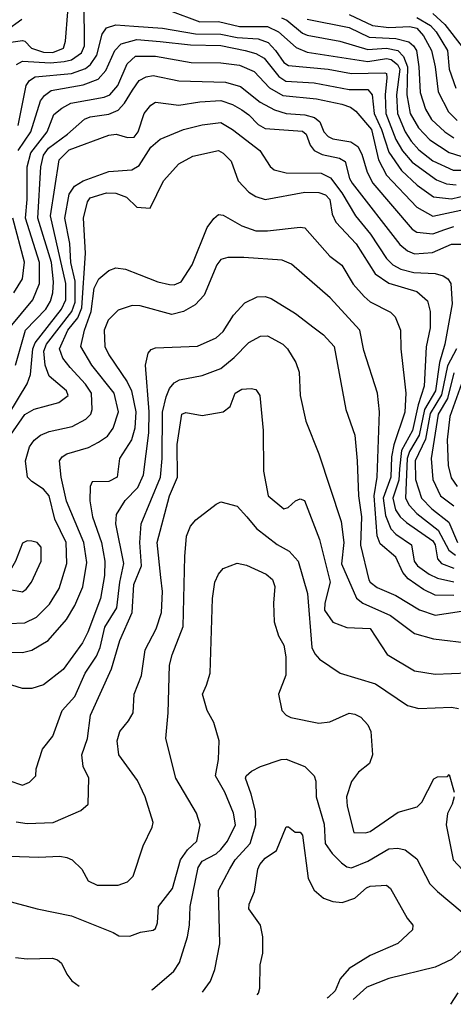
# Model space of a CAD drawing. Extents: x 501367 to 657802, y 482273 to 547541.
# Tile 67 of 256: x 546802 to 548662, y 485765 to 489986. Entities that reach past the tile are written whole.
import ezdxf

# ---------------------------------------------------------------- set-up
doc = ezdxf.new("R2010")
doc.units = 0

msp = doc.modelspace()

# ---------------------------------------------------------------- linework, layer by layer
at = {"layer": '0CON20XD'}
for points in [[(546789.4, 489795), (546815, 489808.4), (546935, 489801.5), (546993.3, 489806.7), (547025, 489814.5), (547067.3, 489845), (547080.9, 489875), (547079, 490065)], [(546745, 489886.8), (546815, 489896.7), (546825, 489894.3), (546852.5, 489865), (546905, 489846.7), (546945, 489845.1), (546990, 489865), (546998.7, 489895), (547009.4, 490020.6)], [(547445, 490026.1), (547575, 489977), (547655, 489979.4), (547745, 489957.9), (547865, 489956.8), (547912.4, 489935), (547987.7, 489867.7), (548035, 489847.6), (548295, 489806.7), (548375, 489820.1), (548395, 489815.6), (548423.3, 489795), (548432.1, 489775), (548418.3, 489665), (548422.8, 489585), (548455.5, 489505), (548481.6, 489465), (548515, 489428.7), (548575, 489381), (548661.2, 489341.2), (548745, 489341.5)], [(546745, 489940.3), (546811.1, 489988.9)], [(547925, 489994.6), (547948, 489985), (548015, 489929.4), (548035, 489920.6), (548175, 489893.7), (548295, 489858.9), (548375, 489863.8), (548423.7, 489853.7), (548448.4, 489828.4), (548466.3, 489785), (548463.5, 489665), (548476.9, 489585), (548512.8, 489522.8), (548561.5, 489471.5), (548645, 489417.4), (548695, 489401.5)], [(548035, 489988.1), (548215, 489953), (548301.9, 489911.9), (548415.6, 489905.6), (548471.1, 489891.1), (548491.6, 489875), (548503.8, 489853.8), (548514.2, 489785), (548520, 489675), (548542.8, 489602.8), (548568.7, 489558.7), (548626.4, 489505), (548665, 489480.2)], [(548215, 490008.4), (548315, 489961), (548385, 489952.8), (548475, 489957), (548505, 489950.1), (548535, 489917.7), (548568.4, 489855), (548584.2, 489785), (548597.5, 489677.5), (548642, 489592), (548679.1, 489555)], [(548505, 489996.5), (548565, 489961.6), (548588.6, 489935), (548637.7, 489855), (548644.6, 489775), (548672.5, 489692.5)], [(548575, 490013.4), (548625.9, 489965.9), (548699.9, 489869.9)], [(546796.5, 489533.5), (546829.8, 489705), (546845, 489726.1), (546868.8, 489741.2), (547025, 489755.1), (547085, 489777.6), (547106.3, 489793.7), (547133.8, 489835), (547156.2, 489923.8), (547175, 489952.2), (547215, 489964.4), (547291.9, 489958.1), (547415, 489950.8), (547556, 489926), (547665, 489924.6), (547735, 489910.7), (547824.9, 489904.9), (547868.1, 489888.1), (547899.6, 489855), (547935, 489803.1), (547955, 489790.7), (548125, 489774.1), (548225, 489755.2), (548369.1, 489759.1), (548375, 489756), (548377.1, 489737.1), (548370.3, 489665), (548372.9, 489585), (548415, 489472.5), (548443.9, 489423.9), (548485, 489375.6), (548589.6, 489299.6), (548633.4, 489283.4), (548675, 489278.3)], [(546796.4, 489425), (546850.2, 489505), (546891.1, 489638.9), (546908.1, 489661.9), (546937.8, 489682.2), (547075, 489706.8), (547138.7, 489731.3), (547172, 489768), (547209.8, 489855), (547236.9, 489883.1), (547305, 489901.9), (547405, 489892.6), (547535, 489878.1), (547665, 489876.1), (547770, 489855), (547815, 489841.6), (547850.9, 489820.9), (547913.2, 489743.2), (547943.3, 489723.3), (548065, 489715.8), (548215, 489687), (548295, 489687.5), (548314.6, 489664.6), (548323.1, 489585), (548354.3, 489515), (548385, 489418), (548439.9, 489339.9), (548507.1, 489277.1), (548577.2, 489227.2), (548655, 489218.2), (548725.4, 489235)], [(546761.2, 488668.8), (546858.5, 488785), (546887.8, 488855), (546887.3, 488945), (546826.8, 489135), (546834.9, 489215.1), (546835.1, 489355), (546850.1, 489415), (546920, 489505), (546949.5, 489580.5), (546982.7, 489607.3), (547021.9, 489628.1), (547165, 489654.4), (547189.7, 489665), (547223.6, 489705), (547262.8, 489797.2), (547299.7, 489830.3), (547385, 489830), (547537.3, 489802.7), (547665, 489801.3), (547745, 489791.2), (547807.7, 489765), (547873.8, 489693.8), (547931, 489661), (548075, 489646.6), (548184.3, 489624.3), (548220.8, 489610.8), (548244, 489594), (548311, 489515), (548341.5, 489385), (548375, 489319.4), (548505, 489182.5), (548575, 489143.7), (548735, 489178.1)], [(546785.1, 488504.9), (546827.7, 488655), (546914.7, 488745.3), (546935, 488780.4), (546944.2, 488815), (546947.1, 488862.9), (546939.2, 488945), (546880.1, 489135), (546892.5, 489355), (546903.9, 489405), (546925.6, 489435), (547006.8, 489495), (547079.8, 489560.2), (547105, 489570.2), (547185, 489581.7), (547225, 489598.9), (547252.1, 489627.9), (547285.7, 489684.3), (547315, 489726.2), (547345, 489741.2), (547375, 489747.5), (547485, 489723.9), (547685, 489718.7), (547749.5, 489699.5), (547833.1, 489633.1), (547895, 489600.4), (547945, 489584.1), (548025, 489578.9), (548067, 489567), (548089, 489549), (548107.4, 489505), (548126.1, 489485), (548145, 489476), (548222.3, 489462.3), (548252.9, 489442.9), (548270.5, 489410.5), (548292.4, 489332.4), (548317.7, 489285), (548485, 489087.9), (548505.6, 489075.6), (548575, 489068.9), (548626.4, 489086.4), (548665, 489100.5)], [(546755.5, 488295), (546833.8, 488425), (546848.7, 488465), (546859.4, 488575), (546868.2, 488601.8), (546981.3, 488745), (547000.6, 488785), (547000.8, 488855), (546935.1, 489145), (546971.4, 489385), (547015, 489428.9), (547185, 489491.8), (547215.8, 489495.8), (547265, 489481.5), (547292.9, 489482.9), (547310.7, 489505), (547336.2, 489585), (547365, 489620.4), (547385, 489633.1), (547485, 489620.3), (547575, 489634.8), (547665, 489640), (547715, 489622.4), (547755, 489600), (547785, 489578.9), (547825, 489537.8), (547855, 489520.6), (548015, 489508.4), (548031.1, 489495), (548048, 489448), (548065.5, 489425), (548099, 489409), (548173.5, 489393.5), (548198.4, 489378.4), (548217.2, 489305), (548227.7, 489285), (548432.1, 489022.1), (548465, 488995.3), (548495, 488982.4), (548572.2, 488987.8), (548655, 489023.8), (548695, 489024.7)], [(546762.3, 488205), (546825, 488294.1), (546865, 488317.1), (546970.8, 488345), (547010, 488375), (547002.7, 488395), (546928.3, 488458.3), (546912.3, 488505), (546906.2, 488565), (546917.8, 488595), (547026.3, 488735), (547040.7, 488775), (547040.5, 488865), (547021.7, 488945), (547016.9, 489026.9), (546996.4, 489135), (547015, 489239.1), (547037.5, 489272.5), (547075, 489295.3), (547185, 489335.3), (547282.8, 489342.8), (547315, 489361.2), (547365, 489440), (547405.2, 489474.8), (547505, 489516.2), (547585, 489535.8), (547665, 489545.2), (547715.2, 489515.2), (547831.8, 489425), (547877.2, 489357.2), (547893.5, 489343.5), (547945, 489329.5), (548095, 489328), (548135, 489308.1), (548184.1, 489244.1), (548243, 489145), (548307.1, 489067.1), (548375, 488962), (548402.7, 488935), (548437.4, 488917.4), (548492.5, 488902.5), (548585, 488899.1), (548618.3, 488888.3), (548638.5, 488875), (548651.8, 488855), (548657.7, 488767.7), (548625.8, 488595), (548603.1, 488516.9), (548585.9, 488395), (548538.8, 488315), (548516.2, 488205), (548474.3, 488135.7), (548464.4, 488105.6), (548457.6, 487935), (548473.3, 487905), (548505, 487869), (548597.7, 487797.7), (548642.9, 487712.9), (548671.2, 487691.2)], [(546755, 487397.5), (546825, 487400.3), (546874.6, 487425), (546929.7, 487480.3), (546971.8, 487548.2), (547004.8, 487655), (547001.2, 487745), (546952.6, 487845), (546929.5, 487945), (546905, 487974.1), (546855, 488006), (546836.2, 488025), (546827.4, 488095), (546845, 488155.6), (546865, 488183.6), (546891.1, 488205), (546928.6, 488221.4), (547027.1, 488242.9), (547086, 488274), (547107.5, 488295), (547113.3, 488315), (547110.5, 488385), (547085, 488424.1), (547018.4, 488495), (546987.1, 488535), (546972.5, 488575), (547008.4, 488655), (547051.2, 488708.8), (547069.5, 488750.5), (547085.2, 488985), (547075.7, 489135), (547092.7, 489205), (547105, 489222.7), (547175, 489244.1), (547215, 489242.6), (547260, 489225), (547305, 489182.9), (547361.7, 489178.3), (547419.2, 489295), (547485, 489368.6), (547545, 489401.5), (547655, 489425.4), (547675, 489414.5), (547709.6, 489379.6), (547738.9, 489295), (547785, 489247.7), (547815, 489228.4), (547855, 489215.9), (548025, 489246.5), (548085, 489245.2), (548113.9, 489235), (548132.3, 489215), (548143, 489153), (548158.1, 489118.1), (548245.4, 489025.4), (548326.4, 488896.4), (548385, 488857.6), (548505, 488821.8), (548551.4, 488781.4), (548562.9, 488735), (548562.9, 488665), (548546, 488584), (548537.8, 488415), (548512, 488335), (548487.8, 488225), (548440.5, 488139.5), (548431.2, 488061.2), (548428, 488012), (548403, 487935), (548414.3, 487885), (548434.7, 487854.7), (548461, 487831), (548575, 487753), (548584.8, 487735), (548594.8, 487674.8), (548612, 487655), (548665.1, 487635.1)], [(546735, 487274.7), (546815, 487273.9), (546855, 487283.1), (546925.2, 487324.8), (547002.7, 487415), (547038.6, 487475), (547072.5, 487555), (547090.5, 487659.5), (547077.1, 487745), (547002.9, 487922.9), (546980.3, 488025), (546973.5, 488095), (546985, 488113.1), (547004.2, 488125), (547097.7, 488152.3), (547140.5, 488175), (547179, 488201), (547204, 488236), (547225.6, 488305), (547206.9, 488385), (547112.3, 488505), (547064.1, 488585), (547079.8, 488655), (547109.4, 488735), (547121.9, 488835), (547141.3, 488875), (547185, 488911.8), (547215, 488922.1), (547256.5, 488916.5), (547314.7, 488894.7), (547395, 488863.2), (547445, 488850.7), (547465, 488849.6), (547495, 488862.1), (547542.7, 488935), (547606.4, 489095), (547635.3, 489134.7), (547655, 489150.9), (547675, 489147.9), (547755, 489102.7), (547815, 489082), (547865, 489081.3), (548005, 489097.7), (548025, 489094.6), (548132.2, 488972.2), (548183.6, 488933.6), (548232.5, 488852.5), (548279.3, 488799.3), (548305, 488777.5), (548392.7, 488732.7), (548413.2, 488713.2), (548436.2, 488655), (548436.9, 488575), (548452.7, 488437.3), (548458.9, 488385), (548453.8, 488303.8), (548406.7, 488163.3), (548397.6, 488112.4), (548393.6, 488025), (548361, 487935), (548371.6, 487861.6), (548394, 487804), (548415, 487780.7), (548482.5, 487735), (548494.8, 487665), (548508.4, 487645), (548558.8, 487608.8), (548595, 487592.5), (548665, 487576)], [(546777.8, 488815), (546814.8, 488875.2), (546823.6, 488946.4), (546773.5, 489135)], [(548665, 487518.3), (548585, 487519), (548535, 487543.4), (548468.9, 487588.9), (548446.2, 487616.2), (548415, 487682.4), (548348.9, 487738.9), (548335, 487774), (548322.8, 487945), (548335.9, 488025), (548346, 488305), (548337.5, 488385), (548278.9, 488568.9), (548261.8, 488655), (548134, 488794), (547968.3, 488938.3), (547927.5, 488955), (547763.5, 488966.5), (547695, 488966.8), (547665, 488959.1), (547648.6, 488935), (547593.3, 488805), (547555.6, 488764.4), (547505, 488735.4), (547455, 488723.2), (547319.1, 488759.1), (547285, 488760.9), (547225, 488741.8), (547181.2, 488698.8), (547164.8, 488655), (547167.5, 488585), (547185, 488549.6), (547263.8, 488433.8), (547282, 488395), (547300.8, 488305), (547296.2, 488235), (547281.7, 488185), (547230.4, 488105), (547220.5, 488025), (547185, 488007.1), (547113.3, 488005), (547104.6, 487985.4), (547103.6, 487923.6), (547114.8, 487855), (547152.6, 487745), (547167.8, 487665), (547166.2, 487603.8), (547149.6, 487505), (547095, 487360.6), (547071.1, 487315), (546989.1, 487200.9), (546905, 487135.5), (546855, 487120), (546815, 487119.2), (546575, 487194.1)], [(546756.2, 486725), (546815, 486704.4), (546845, 486717.1), (546871.4, 486745), (546872.9, 486775), (546900.2, 486859.8), (546944.7, 486915.3), (546984.1, 487025), (547038.7, 487085), (547083.1, 487185), (547131.6, 487258.4), (547147, 487295), (547167.7, 487382.3), (547219.1, 487465), (547231.7, 487575), (547248.7, 487655), (547215.3, 487824.7), (547217.2, 487865), (547255.4, 487925), (547308.9, 487981.1), (547333.1, 488035), (547356.6, 488215), (547357.9, 488305), (547341.5, 488505), (547353.3, 488556.7), (547366.7, 488573.3), (547385, 488579.4), (547565, 488587.3), (547645, 488622.2), (547675, 488649.5), (547719.7, 488720.3), (547768, 488772), (547821.1, 488798.9), (547855, 488799.5), (547881.4, 488791.4), (547985, 488726.5), (548065.9, 488665.9), (548105.6, 488635), (548151.8, 488585), (548201.2, 488315), (548239.4, 488205), (548250.2, 488095), (548255.2, 487945), (548268.4, 487855), (548263.9, 487733.9), (548300.3, 487585), (548305, 487574.6), (548335, 487552.7), (548415, 487517.6), (548516.6, 487456.6), (548585, 487433.5), (548745, 487457.4)], [(546787.1, 486547.1), (546835, 486540), (546946.2, 486545), (547065, 486595.7), (547096.6, 486623.4), (547098.5, 486735), (547074.6, 486785), (547068.7, 486835), (547093.3, 486905), (547105.5, 487005), (547196.5, 487203.5), (547231.2, 487325), (547284.8, 487445.2), (547292.1, 487565), (547324.6, 487645.4), (547317.2, 487745), (547323.9, 487825), (547406.5, 488025), (547413.4, 488105), (547415.4, 488304.6), (547430.2, 488369.8), (547445, 488405.5), (547465, 488430), (547487.8, 488442.2), (547585, 488461.6), (547665, 488491.3), (547721.7, 488538.3), (547785, 488603.2), (547835, 488629.7), (547865, 488630.7), (547930.5, 488595), (547950.4, 488575), (547986.3, 488516.3), (548001.2, 488475), (548005.5, 488375), (548029.5, 488265), (548085.3, 488125.3), (548181, 487835), (548192.5, 487745), (548183.3, 487653.3), (548247.2, 487507.2), (548274.8, 487484.8), (548392.8, 487432.8), (548495, 487354.7), (548577.2, 487332.8), (548745, 487312)], [(548676.4, 488575), (548637.6, 488502.4), (548612.1, 488377.9), (548562.3, 488297.7), (548542.5, 488187.5), (548499.2, 488095), (548499.5, 488015), (548525.6, 487935), (548569.7, 487889.7), (548642.4, 487832.4), (548680.5, 487745)], [(548665, 488472.5), (548637.9, 488362.1), (548597.8, 488295), (548567.2, 488105), (548574.8, 488015), (548606.9, 487945), (548665, 487902.1)], [(548704.9, 488445.1), (548647.1, 488285), (548635.8, 488185), (548640, 488075), (548652.6, 488022.6), (548678.6, 487985)], [(546760.2, 486400.2), (546885, 486396.2), (546975, 486400.5), (547005, 486394.4), (547027.5, 486385), (547068.6, 486345), (547095.8, 486295), (547135, 486275.7), (547225, 486275.7), (547265, 486290.8), (547289.2, 486315), (547332.5, 486445), (547370.8, 486525), (547374.2, 486545), (547340.5, 486655), (547307.5, 486725), (547228.1, 486835), (547220.9, 486895), (547232.2, 486935), (547269.6, 486980.4), (547288.8, 487015), (547292.9, 487095), (547325.3, 487174.7), (547341.2, 487285), (547387.6, 487375), (547410.5, 487445), (547414.8, 487535), (547407.9, 487595), (547391.9, 487745), (547445.2, 487945), (547478.8, 488025), (547478.4, 488165), (547497.5, 488295), (547515, 488302.9), (547585, 488290), (547674.4, 488305.6), (547705, 488328.8), (547726.7, 488385), (547755, 488402.2), (547795, 488405.7), (547815, 488400.8), (547832.9, 488375), (547846.9, 488225), (547848.3, 488051.7), (547868, 487945), (547935, 487890), (547953.3, 487895), (547985, 487923.8), (548005, 487932.5), (548024, 487925), (548087.7, 487757.7), (548133.8, 487575), (548110.9, 487485), (548109.8, 487455), (548145, 487403.1), (548205, 487381.1), (548305, 487376.1), (548377.8, 487265), (548495, 487194.5), (548585, 487180.8), (548725, 487186.7)], [(546745, 486210.5), (546877.5, 486175), (547025.3, 486145.3), (547203.9, 486073.9), (547228.3, 486058.3), (547275, 486057.5), (547320, 486075), (547375, 486083.3), (547385, 486090.6), (547392.9, 486115), (547398, 486185), (547457.9, 486262.1), (547492.7, 486385), (547522.6, 486427.4), (547562.3, 486465), (547576.9, 486535), (547561.2, 486585), (547471.5, 486735), (547429.5, 486905), (547438.9, 487015), (547445, 487220), (547456.2, 487263.8), (547504.2, 487385), (547510.3, 487685), (547517.6, 487772.4), (547535.4, 487814.6), (547557.8, 487842.2), (547645, 487910), (547665, 487918.9), (547735, 487901.1), (547776.7, 487855), (547818.2, 487805), (547906.3, 487736.3), (547957.7, 487707.7), (547996.8, 487665), (548037.2, 487527.2), (548055.4, 487295.4), (548068.3, 487268.3), (548088.6, 487245), (548176.2, 487185), (548328.7, 487138.7), (548465, 487046), (548515, 487033.1), (548655, 487038.7), (548685, 487033.2)], [(546815, 487534.4), (546830.6, 487545), (546853.1, 487575), (546894.2, 487665), (546893.8, 487725), (546876.7, 487745), (546855, 487751.4), (546835, 487752.5), (546815, 487742), (546784.3, 487665.7), (546738.1, 487585), (546738.6, 487565), (546753.3, 487545), (546815, 487534.4)], [(547369.4, 485827.7), (547371.4, 485828.6), (547462.8, 485907.2), (547487.8, 485945), (547522.3, 486055), (547531.2, 486105), (547533.2, 486185), (547567.4, 486352.6), (547585, 486378.4), (547645, 486410.9), (547665, 486428.9), (547693.3, 486465), (547727.3, 486535), (547720, 486585), (547682.3, 486675), (547642.5, 486745), (547655.5, 486815.5), (547658.6, 486895), (547635, 486973.3), (547605.8, 487025), (547585.8, 487095), (547603.3, 487133.3), (547619.5, 487185), (547629.2, 487505), (547640, 487575), (547655, 487608.8), (547675, 487633.8), (547735, 487656.2), (547775, 487648.1), (547859.8, 487609.8), (547886, 487586), (547896.1, 487556.1), (547890.5, 487485), (547893.3, 487405), (547911.9, 487345), (547934.6, 487304.6), (547943.8, 487255), (547943.9, 487176.1), (547912.7, 487095), (547927.1, 487025), (547945, 487005.7), (547965.4, 486995.4), (548085, 486970), (548133.2, 486976.8), (548215, 487014.2), (548239.7, 487009.7), (548265, 486996), (548295, 486963.8), (548308.2, 486935), (548316.2, 486835), (548302.4, 486797.6), (548255, 486760.6), (548225, 486721.2), (548204.6, 486655), (548206.4, 486615), (548235, 486502.5), (548285, 486500.8), (548305, 486506.9), (548425, 486588.8), (548507.4, 486612.6), (548527.6, 486632.4), (548578.3, 486731.7), (548595, 486740), (548637.5, 486742.5), (548645, 486750), (548665.5, 486675.5)], [(547586.1, 485817.2), (547620.9, 485865), (547638.8, 485915), (547660.4, 486025), (547655.4, 486255), (547704.2, 486345.8), (547727, 486385), (547791, 486455), (547815.2, 486534.8), (547813.4, 486593.4), (547795.7, 486665.7), (547770.6, 486735), (547774.3, 486745), (547796, 486765), (547835, 486784.4), (547923.3, 486815), (547945, 486816.4), (548025, 486785.5), (548065.5, 486745), (548072.4, 486722.4), (548074.2, 486655), (548108.2, 486538.2), (548113, 486455), (548141.9, 486411.9), (548182.1, 486372.1), (548205.2, 486355.2), (548225, 486350.3), (548295, 486378.6), (548385, 486432.6), (548424.3, 486434.3), (548455, 486427.8), (548505, 486389.1), (548562.1, 486282.1), (548595, 486248.5), (548700.7, 486160.7)], [(548665.5, 486655), (548657, 486623), (548636.6, 486583.4), (548632.2, 486535), (548661.1, 486385), (548701.5, 486341.5)], [(547820.8, 485805.8), (547827, 485813), (547832.9, 485835), (547833.1, 485935), (547845.6, 485985), (547845.7, 486054.3), (547834.5, 486105), (547785.5, 486175), (547786.4, 486195), (547809.1, 486249.1), (547823.8, 486345), (547832.7, 486365), (547855, 486392.5), (547904.5, 486425.5), (547945, 486526.7), (547955, 486526.7), (547984.1, 486504.1), (548005, 486503.3), (548015, 486490), (548040, 486305), (548065.7, 486255), (548105, 486220), (548145.6, 486205.6), (548185, 486202.5), (548239.8, 486220.2), (548289.4, 486265), (548305, 486271.5), (548375, 486276), (548392.1, 486262.1), (548464.3, 486134.3), (548488.8, 486105), (548486.7, 486085), (548424.1, 486025.9), (548305, 485974.6), (548215, 485918.8), (548177.3, 485875), (548155, 485823.8), (548126, 485795), (548121.5, 485791.1)], [(546785, 485966.7), (546835, 485960), (546942.9, 485962.9), (546965, 485955.6), (546981.5, 485941.5), (547004.4, 485895), (547026.7, 485866.7), (547057.9, 485842.8)], [(548696.2, 485995), (548655, 485957.3), (548585, 485925.3), (548385, 485876.2), (548291.2, 485838.8), (548232.1, 485785.8)], [(548682, 485815), (548650.3, 485765.5)]]:
    msp.add_lwpolyline(points, dxfattribs=at)

doc.saveas('drawing.dxf')
